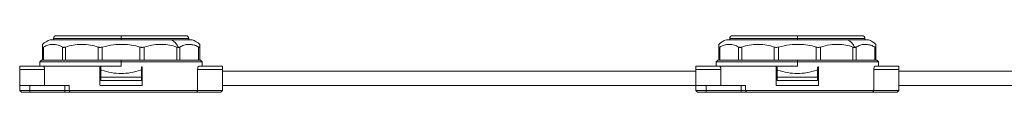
# Model space of a CAD drawing. Header units: millimetres. Extents: x -450 to 1924, y -64 to 425.
# Tile 36 of 41: x 1342 to 1633, y 158 to 175. Entities that reach past the tile are written whole.
import ezdxf

# ---------------------------------------------------------------- set-up
doc = ezdxf.new("R2010")
doc.units = ezdxf.units.MM

# ---------------------------------------------------------------- blocks, each defined once
blk = doc.blocks.new('Drawing View6')
at = {"color": 7, "linetype": 'Continuous', "lineweight": 18}
for p, q in [((329.8, 3.58), (349, 3.58)), ((349, 3.58), (368.2, 3.58)), ((349, 3.58), (349, 2.78)), ((529.8, 3.58), (549, 3.58)), ((549, 3.58), (568.2, 3.58)), ((549, 3.58), (549, 2.78)), ((325.75, -3.63), (325.75, 0.24)), ((326.08, -3.63), (326.08, 0.24)), ((328, 2.38), (363.85, 2.38)), ((329, 2.78), (329, 2.38)), ((329, 2.78), (349, 2.78)), ((331.64, -3.63), (331.64, 0.24)), ((332.56, -3.63), (332.56, 0.24)), ((342.19, -3.63), (342.19, 0.24)), ((343.44, -3.63), (343.44, 0.24)), ((349, 2.38), (349, 2.78)), ((349, 2.78), (369, 2.78)), ((354.56, -3.63), (354.56, 0.24)), ((355.81, -3.63), (355.81, 0.24)), ((363.85, 2.38), (370, 2.38)), ((365.44, -3.63), (365.44, 0.24)), ((366.36, -3.63), (366.36, 0.24)), ((369, 2.38), (369, 2.78)), ((371.92, -3.63), (371.92, 0.24)), ((372.25, -3.63), (372.25, 0.24)), ((525.75, -3.63), (525.75, 0.24)), ((526.08, -3.63), (526.08, 0.24)), ((528, 2.38), (563.85, 2.38)), ((529, 2.78), (529, 2.38)), ((529, 2.78), (549, 2.78)), ((531.64, -3.63), (531.64, 0.24)), ((532.56, -3.63), (532.56, 0.24)), ((542.19, -3.63), (542.19, 0.24)), ((543.44, -3.63), (543.44, 0.24)), ((549, 2.38), (549, 2.78)), ((549, 2.78), (569, 2.78)), ((554.56, -3.63), (554.56, 0.24)), ((555.81, -3.63), (555.81, 0.24)), ((563.85, 2.38), (570, 2.38)), ((565.44, -3.63), (565.44, 0.24)), ((566.36, -3.63), (566.36, 0.24)), ((569, 2.38), (569, 2.78)), ((571.92, -3.63), (571.92, 0.24)), ((572.25, -3.63), (572.25, 0.24)), ((319, -5.42), (326.04, -5.42)), ((319, -5.42), (319, -6.43)), ((325.5, -3.63), (325, -4.12)), ((325, -4.12), (325, -5.42)), ((325, -4.12), (349, -4.12)), ((325.5, -3.63), (325.75, -3.63)), ((326.08, -3.63), (325.75, -3.63)), ((326.04, -5.42), (349, -5.42)), ((327.16, -3.63), (326.08, -3.63)), ((327.16, -3.63), (330.57, -3.63)), ((331.64, -3.63), (330.57, -3.63)), ((332.56, -3.63), (331.64, -3.63)), ((334.41, -3.63), (332.56, -3.63)), ((334.41, -3.63), (340.34, -3.63)), ((342.19, -3.63), (340.34, -3.63)), ((343.44, -3.63), (342.19, -3.63)), ((342.75, -11), (342.75, -5.75)), ((343, -5.75), (343, -6.62)), ((345.58, -3.63), (343.44, -3.63)), ((345.58, -3.63), (349, -3.63)), ((352.42, -3.63), (349, -3.63)), ((349, -3.63), (349, -4.12)), ((349, -5.42), (349, -4.12)), ((349, -4.12), (373, -4.12)), ((354.56, -3.63), (352.42, -3.63)), ((355.81, -3.63), (354.56, -3.63)), ((355, -5.75), (355, -6.62)), ((355.25, -11), (355.25, -5.75)), ((357.66, -3.63), (355.81, -3.63)), ((363.59, -3.63), (357.66, -3.63)), ((365.44, -3.63), (363.59, -3.63)), ((366.36, -3.63), (365.44, -3.63)), ((367.43, -3.63), (366.36, -3.63)), ((370.84, -3.63), (367.43, -3.63)), ((371.92, -3.63), (370.84, -3.63)), ((372.25, -3.63), (371.92, -3.63)), ((371.96, -5.42), (379, -5.42)), ((372.5, -3.63), (372.25, -3.63)), ((373, -4.12), (372.5, -3.63)), ((373, -5.42), (373, -4.12)), ((379, -5.42), (379, -6.43)), ((519, -5.42), (526.04, -5.42)), ((519, -5.42), (519, -6.43)), ((525.5, -3.63), (525, -4.12)), ((525, -4.12), (525, -5.42)), ((525, -4.12), (549, -4.12)), ((525.5, -3.63), (525.75, -3.63)), ((526.08, -3.63), (525.75, -3.63)), ((526.04, -5.42), (549, -5.42)), ((527.16, -3.63), (526.08, -3.63)), ((527.16, -3.63), (530.57, -3.63)), ((531.64, -3.63), (530.57, -3.63)), ((532.56, -3.63), (531.64, -3.63)), ((534.41, -3.63), (532.56, -3.63)), ((534.41, -3.63), (540.34, -3.63)), ((542.19, -3.63), (540.34, -3.63)), ((543.44, -3.63), (542.19, -3.63)), ((542.75, -11), (542.75, -5.75)), ((543, -5.75), (543, -6.62)), ((545.58, -3.63), (543.44, -3.63)), ((545.58, -3.63), (549, -3.63)), ((552.42, -3.63), (549, -3.63)), ((549, -3.63), (549, -4.12)), ((549, -5.42), (549, -4.12)), ((549, -4.12), (573, -4.12)), ((554.56, -3.63), (552.42, -3.63)), ((555.81, -3.63), (554.56, -3.63)), ((555, -5.75), (555, -6.62)), ((555.25, -11), (555.25, -5.75)), ((557.66, -3.63), (555.81, -3.63)), ((563.59, -3.63), (557.66, -3.63)), ((565.44, -3.63), (563.59, -3.63)), ((566.36, -3.63), (565.44, -3.63)), ((567.43, -3.63), (566.36, -3.63)), ((570.84, -3.63), (567.43, -3.63)), ((571.92, -3.63), (570.84, -3.63)), ((572.25, -3.63), (571.92, -3.63)), ((571.96, -5.42), (579, -5.42)), ((572.5, -3.63), (572.25, -3.63)), ((573, -4.12), (572.5, -3.63)), ((573, -5.42), (573, -4.12)), ((579, -5.42), (579, -6.43)), ((319, -6.43), (326.37, -6.43)), ((319, -6.43), (319, -11.12)), ((326.37, -11.12), (326.37, -6.43)), ((343, -8.62), (343, -6.62)), ((343, -6.62), (343.25, -6.62)), ((355, -8.62), (343, -8.62)), ((343, -9.62), (343, -8.62)), ((354.75, -6.62), (355, -6.62)), ((355, -6.62), (355, -8.62)), ((355, -9.62), (355, -8.62)), ((371.63, -12.63), (371.63, -6.43)), ((371.63, -6.43), (379, -6.43)), ((379, -6.43), (379, -12.63)), ((379, -6.87), (519, -6.87)), ((519, -6.43), (526.37, -6.43)), ((519, -6.43), (519, -11.12)), ((526.37, -11.12), (526.37, -6.43)), ((543, -8.62), (543, -6.62)), ((543, -6.62), (543.25, -6.62)), ((555, -8.62), (543, -8.62)), ((543, -9.62), (543, -8.62)), ((554.75, -6.62), (555, -6.62)), ((555, -6.62), (555, -8.62)), ((555, -9.62), (555, -8.62)), ((571.63, -12.63), (571.63, -6.43)), ((571.63, -6.43), (579, -6.43)), ((579, -6.43), (579, -12.63)), ((579, -6.87), (719, -6.87)), ((319, -12.63), (319, -11.12)), ((319, -11.12), (322, -11.12)), ((322, -12.63), (322, -11.12)), ((332.39, -11.12), (322, -11.12)), ((332.39, -12.63), (332.39, -11.12)), ((332.39, -11.12), (333.66, -11.12)), ((333.66, -12.63), (333.66, -11.12)), ((342.88, -11.12), (355.12, -11.12)), ((355, -9.62), (343, -9.62)), ((379, -11.12), (519, -11.12)), ((519, -12.63), (519, -11.12)), ((519, -11.12), (522, -11.12)), ((522, -12.63), (522, -11.12)), ((532.39, -11.12), (522, -11.12)), ((532.39, -12.63), (532.39, -11.12)), ((532.39, -11.12), (533.66, -11.12)), ((533.66, -12.63), (533.66, -11.12)), ((542.88, -11.12), (555.13, -11.12)), ((555, -9.62), (543, -9.62)), ((579, -11.12), (719, -11.12)), ((322, -12.63), (319, -12.63)), ((319.5, -13.13), (319, -12.63)), ((322, -13.13), (319.5, -13.13)), ((322, -13.13), (322, -12.63)), ((332.39, -12.63), (322, -12.63)), ((332.39, -13.13), (322, -13.13)), ((332.39, -13.13), (332.39, -12.63)), ((333.66, -12.63), (332.39, -12.63)), ((333.98, -13.13), (332.39, -13.13)), ((371.63, -12.63), (333.66, -12.63)), ((333.98, -13.13), (333.66, -12.63)), ((371.27, -13.13), (333.98, -13.13)), ((371.27, -13.13), (378.5, -13.13)), ((371.63, -12.63), (379, -12.63)), ((378.5, -13.13), (379, -12.63)), ((522, -12.63), (519, -12.63)), ((519.5, -13.13), (519, -12.63)), ((522, -13.13), (519.5, -13.13)), ((532.39, -12.63), (522, -12.63)), ((522, -13.13), (522, -12.63)), ((532.39, -13.13), (522, -13.13)), ((532.39, -13.13), (532.39, -12.63)), ((533.66, -12.63), (532.39, -12.63)), ((533.98, -13.13), (532.39, -13.13)), ((571.63, -12.63), (533.66, -12.63)), ((533.98, -13.13), (533.66, -12.63)), ((571.27, -13.13), (533.98, -13.13)), ((571.27, -13.13), (578.5, -13.13)), ((571.63, -12.63), (579, -12.63)), ((578.5, -13.13), (579, -12.63))]:
    blk.add_line(p, q, dxfattribs=at)
for centre, radius, start, end in [((329.8, 2.78), 0.8, 90, 180), ((368.2, 2.78), 0.8, 0, 90), ((529.8, 2.78), 0.8, 90, 180), ((568.2, 2.78), 0.8, 0, 90), ((329.73, -3.03), 5.68, 107.7577, 134.5597), ((361.82, -1.65), 4.51, 23.26, 63.2029), ((368.27, -3.03), 5.68, 45.4766, 72.2423), ((529.73, -3.03), 5.68, 107.7577, 134.5597), ((561.82, -1.65), 4.51, 23.26, 63.2029), ((568.27, -3.03), 5.68, 45.4766, 72.2423)]:
    blk.add_arc(centre, radius, start, end, dxfattribs=at)
for points, knots in [([(325.75, 0.24), (325.75, 0.46), (325.75, 0.94), (325.75, 0.99), (325.75, 1.01)], [0, 0, 0, 0, 0.4659702, 1, 1, 1, 1]), ([(325.75, 0.24), (325.75, 0.21), (325.76, 0.15), (325.83, 0.12), (325.94, 0.15), (326.03, 0.21), (326.08, 0.24)], [0, 0, 0, 0, 0.2582, 0.505931, 0.747203, 1, 1, 1, 1]), ([(331.64, 0.24), (331.22, 0.46), (330.31, 0.93), (328.87, 1.06), (327.42, 0.93), (326.51, 0.46), (326.08, 0.24)], [0, 0, 0, 0, 0.2325957, 0.4998156, 0.7671541, 1, 1, 1, 1]), ([(331.64, 0.24), (331.7, 0.21), (331.82, 0.15), (332.04, 0.12), (332.29, 0.15), (332.47, 0.21), (332.56, 0.24)], [0, 0, 0, 0, 0.258213, 0.505601, 0.747215, 1, 1, 1, 1]), ([(342.19, 0.24), (341.46, 0.46), (339.88, 0.93), (337.38, 1.06), (334.88, 0.93), (333.3, 0.46), (332.56, 0.24)], [0, 0, 0, 0, 0.2322602, 0.499389, 0.7668247, 1, 1, 1, 1]), ([(342.19, 0.24), (342.29, 0.21), (342.47, 0.15), (342.79, 0.12), (343.12, 0.15), (343.33, 0.21), (343.44, 0.24)], [0, 0, 0, 0, 0.2544964, 0.4981059, 0.7434973, 1, 1, 1, 1]), ([(354.56, 0.24), (353.74, 0.46), (352.11, 0.88), (349.47, 1.05), (346.54, 1), (344.53, 0.51), (343.44, 0.24)], [0, 0, 0, 0, 0.224094, 0.44961, 0.702572, 1, 1, 1, 1]), ([(354.56, 0.24), (354.67, 0.21), (354.88, 0.15), (355.21, 0.12), (355.52, 0.15), (355.71, 0.21), (355.81, 0.24)], [0, 0, 0, 0, 0.254496, 0.498106, 0.743497, 1, 1, 1, 1]), ([(365.44, 0.24), (364.73, 0.46), (363.32, 0.88), (361.04, 1.05), (358.5, 1), (356.76, 0.51), (355.81, 0.24)], [0, 0, 0, 0, 0.223741, 0.448779, 0.701775, 1, 1, 1, 1]), ([(365.44, 0.24), (365.55, 0.21), (365.73, 0.14), (365.89, 0.14), (365.96, 0.13)], [0, 0, 0, 0, 0.58, 1, 1, 1, 1]), ([(365.96, 0.13), (366.04, 0.14), (366.19, 0.15), (366.3, 0.21), (366.36, 0.24)], [0, 0, 0, 0, 0.538734, 1, 1, 1, 1]), ([(371.92, 0.24), (371.55, 0.44), (370.85, 0.81), (369.82, 1), (368.73, 1.03), (367.58, 0.88), (366.76, 0.45), (366.36, 0.24)], [0, 0, 0, 0, 0.1990652, 0.3862146, 0.551993, 0.7770387, 1, 1, 1, 1]), ([(371.92, 0.24), (371.97, 0.21), (372.07, 0.15), (372.17, 0.12), (372.24, 0.15), (372.25, 0.21), (372.25, 0.24)], [0, 0, 0, 0, 0.254496, 0.498106, 0.743497, 1, 1, 1, 1]), ([(372.25, 1.01), (372.25, 1.01), (372.25, 1.08), (372.25, 0.91), (372.25, 0.45), (372.25, 0.24)], [0, 0, 0, 0, 0.0007682, 0.5351066, 1, 1, 1, 1]), ([(525.75, 0.24), (525.75, 0.46), (525.75, 0.94), (525.75, 0.99), (525.75, 1.01)], [0, 0, 0, 0, 0.4659702, 1, 1, 1, 1]), ([(525.75, 0.24), (525.75, 0.21), (525.76, 0.15), (525.83, 0.12), (525.94, 0.15), (526.03, 0.21), (526.08, 0.24)], [0, 0, 0, 0, 0.2582, 0.505931, 0.747203, 1, 1, 1, 1]), ([(531.64, 0.24), (531.22, 0.46), (530.31, 0.93), (528.87, 1.06), (527.42, 0.93), (526.51, 0.46), (526.08, 0.24)], [0, 0, 0, 0, 0.2325957, 0.4998156, 0.7671541, 1, 1, 1, 1]), ([(531.64, 0.24), (531.7, 0.21), (531.82, 0.15), (532.04, 0.12), (532.29, 0.15), (532.47, 0.21), (532.56, 0.24)], [0, 0, 0, 0, 0.258213, 0.505601, 0.747215, 1, 1, 1, 1]), ([(542.19, 0.24), (541.46, 0.46), (539.88, 0.93), (537.38, 1.06), (534.88, 0.93), (533.3, 0.46), (532.56, 0.24)], [0, 0, 0, 0, 0.2322602, 0.499389, 0.7668247, 1, 1, 1, 1]), ([(542.19, 0.24), (542.29, 0.21), (542.47, 0.15), (542.79, 0.12), (543.12, 0.15), (543.33, 0.21), (543.44, 0.24)], [0, 0, 0, 0, 0.2544964, 0.4981059, 0.7434973, 1, 1, 1, 1]), ([(554.56, 0.24), (553.74, 0.46), (552.11, 0.88), (549.47, 1.05), (546.54, 1), (544.53, 0.51), (543.44, 0.24)], [0, 0, 0, 0, 0.224094, 0.44961, 0.702572, 1, 1, 1, 1]), ([(554.56, 0.24), (554.67, 0.21), (554.88, 0.15), (555.21, 0.12), (555.52, 0.15), (555.71, 0.21), (555.81, 0.24)], [0, 0, 0, 0, 0.254496, 0.498106, 0.743497, 1, 1, 1, 1]), ([(565.44, 0.24), (564.73, 0.46), (563.32, 0.88), (561.04, 1.05), (558.5, 1), (556.76, 0.51), (555.81, 0.24)], [0, 0, 0, 0, 0.223741, 0.448779, 0.701775, 1, 1, 1, 1]), ([(565.44, 0.24), (565.55, 0.21), (565.73, 0.14), (565.89, 0.14), (565.96, 0.13)], [0, 0, 0, 0, 0.58, 1, 1, 1, 1]), ([(565.96, 0.13), (566.04, 0.14), (566.19, 0.15), (566.3, 0.21), (566.36, 0.24)], [0, 0, 0, 0, 0.538734, 1, 1, 1, 1]), ([(571.92, 0.24), (571.55, 0.44), (570.85, 0.81), (569.82, 1), (568.73, 1.03), (567.58, 0.88), (566.76, 0.45), (566.36, 0.24)], [0, 0, 0, 0, 0.1990652, 0.3862146, 0.551993, 0.7770387, 1, 1, 1, 1]), ([(571.92, 0.24), (571.97, 0.21), (572.07, 0.15), (572.17, 0.12), (572.24, 0.15), (572.25, 0.21), (572.25, 0.24)], [0, 0, 0, 0, 0.254496, 0.498106, 0.743497, 1, 1, 1, 1]), ([(572.25, 1.01), (572.25, 1.01), (572.25, 1.08), (572.25, 0.91), (572.25, 0.45), (572.25, 0.24)], [0, 0, 0, 0, 0.0007682, 0.5351066, 1, 1, 1, 1]), ([(326.04, -5.42), (326.08, -5.44), (326.15, -5.46), (326.25, -5.65), (326.33, -5.92), (326.37, -6.2), (326.37, -6.37), (326.37, -6.43)], [0, 0, 0, 0, 0.228247, 0.456596, 0.681094, 0.894613, 1, 1, 1, 1]), ([(342.75, -5.75), (342.75, -5.74), (342.75, -5.71), (342.77, -5.67), (342.8, -5.64), (342.84, -5.63), (342.86, -5.63), (342.88, -5.62)], [0, 0, 0, 0, 0.2056096, 0.4111083, 0.6197459, 0.8352114, 1, 1, 1, 1]), ([(342.88, -5.62), (342.89, -5.63), (342.92, -5.63), (342.96, -5.65), (342.98, -5.69), (343, -5.72), (343, -5.74), (343, -5.75)], [0, 0, 0, 0, 0.223911, 0.44795, 0.668174, 0.881369, 1, 1, 1, 1]), ([(355, -5.75), (355, -5.74), (355, -5.71), (355.02, -5.67), (355.05, -5.64), (355.09, -5.63), (355.11, -5.63), (355.12, -5.62)], [0, 0, 0, 0, 0.206107, 0.412115, 0.620953, 0.836119, 1, 1, 1, 1]), ([(355.12, -5.62), (355.14, -5.63), (355.17, -5.63), (355.21, -5.65), (355.23, -5.69), (355.25, -5.72), (355.25, -5.74), (355.25, -5.75)], [0, 0, 0, 0, 0.224175, 0.448466, 0.669162, 0.882538, 1, 1, 1, 1]), ([(371.63, -6.43), (371.63, -6.32), (371.64, -6.1), (371.69, -5.81), (371.77, -5.59), (371.87, -5.45), (371.93, -5.43), (371.96, -5.42)], [0, 0, 0, 0, 0.200687, 0.401182, 0.606965, 0.823727, 1, 1, 1, 1]), ([(526.04, -5.42), (526.08, -5.44), (526.15, -5.46), (526.25, -5.65), (526.33, -5.92), (526.37, -6.2), (526.37, -6.37), (526.37, -6.43)], [0, 0, 0, 0, 0.228247, 0.456596, 0.681094, 0.894613, 1, 1, 1, 1]), ([(542.75, -5.75), (542.75, -5.74), (542.75, -5.71), (542.77, -5.67), (542.8, -5.64), (542.84, -5.63), (542.86, -5.63), (542.88, -5.62)], [0, 0, 0, 0, 0.2056096, 0.4111083, 0.6197459, 0.8352114, 1, 1, 1, 1]), ([(542.88, -5.62), (542.89, -5.63), (542.92, -5.63), (542.96, -5.65), (542.98, -5.69), (543, -5.72), (543, -5.74), (543, -5.75)], [0, 0, 0, 0, 0.223911, 0.44795, 0.668174, 0.881369, 1, 1, 1, 1]), ([(555, -5.75), (555, -5.74), (555, -5.71), (555.02, -5.67), (555.05, -5.64), (555.09, -5.63), (555.11, -5.63), (555.13, -5.62)], [0, 0, 0, 0, 0.206107, 0.412115, 0.620953, 0.836119, 1, 1, 1, 1]), ([(555.13, -5.62), (555.14, -5.63), (555.17, -5.63), (555.21, -5.65), (555.23, -5.69), (555.25, -5.72), (555.25, -5.74), (555.25, -5.75)], [0, 0, 0, 0, 0.224175, 0.448466, 0.669162, 0.882538, 1, 1, 1, 1]), ([(571.63, -6.43), (571.63, -6.32), (571.64, -6.1), (571.69, -5.81), (571.77, -5.59), (571.87, -5.45), (571.93, -5.43), (571.96, -5.42)], [0, 0, 0, 0, 0.200687, 0.401182, 0.606965, 0.823727, 1, 1, 1, 1]), ([(343.25, -6.62), (344.2, -6.89), (346.06, -7.42), (349, -7.63), (351.94, -7.42), (353.8, -6.89), (354.75, -6.62)], [0, 0, 0, 0, 0.256875, 0.5, 0.743125, 1, 1, 1, 1]), ([(543.25, -6.62), (544.2, -6.89), (546.06, -7.42), (549, -7.63), (551.94, -7.42), (553.8, -6.89), (554.75, -6.62)], [0, 0, 0, 0, 0.256875, 0.5, 0.743125, 1, 1, 1, 1]), ([(342.88, -11.12), (342.86, -11.12), (342.83, -11.12), (342.79, -11.1), (342.77, -11.06), (342.75, -11.03), (342.75, -11.01), (342.75, -11)], [0, 0, 0, 0, 0.224175, 0.448466, 0.669162, 0.882538, 1, 1, 1, 1]), ([(355.25, -11), (355.25, -11.01), (355.25, -11.04), (355.23, -11.08), (355.2, -11.11), (355.16, -11.12), (355.14, -11.12), (355.12, -11.12)], [0, 0, 0, 0, 0.20561, 0.411108, 0.619746, 0.835211, 1, 1, 1, 1]), ([(542.88, -11.12), (542.86, -11.12), (542.83, -11.12), (542.79, -11.1), (542.77, -11.06), (542.75, -11.03), (542.75, -11.01), (542.75, -11)], [0, 0, 0, 0, 0.224175, 0.448466, 0.669162, 0.882538, 1, 1, 1, 1]), ([(555.25, -11), (555.25, -11.01), (555.25, -11.04), (555.23, -11.08), (555.2, -11.11), (555.16, -11.12), (555.14, -11.12), (555.13, -11.12)], [0, 0, 0, 0, 0.20561, 0.411108, 0.619746, 0.835211, 1, 1, 1, 1]), ([(371.27, -13.13), (371.34, -13.03), (371.46, -12.87), (371.58, -12.7), (371.63, -12.63)], [0, 0, 0, 0, 0.557804, 1, 1, 1, 1]), ([(571.27, -13.13), (571.34, -13.03), (571.46, -12.87), (571.58, -12.7), (571.63, -12.63)], [0, 0, 0, 0, 0.557804, 1, 1, 1, 1])]:
    blk.add_open_spline(points, degree=3, knots=knots, dxfattribs=at)

msp = doc.modelspace()

# ---------------------------------------------------------------- block references
at = {"color": 7, "linetype": 'Continuous', "lineweight": 18}
msp.add_blockref('Drawing View6', (1022.64, 171.48), dxfattribs=at)

doc.saveas('drawing.dxf')
